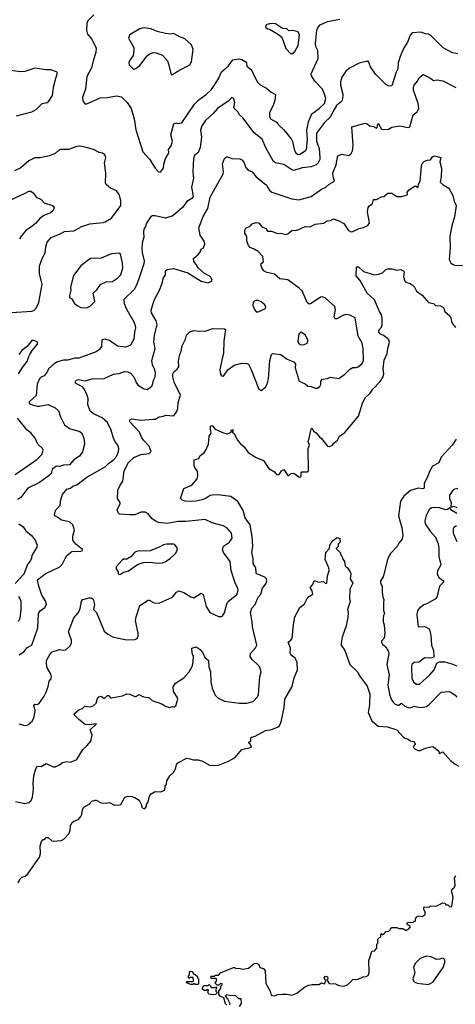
# Model space of a CAD drawing. Extents: x 1933546 to 2138868, y 524910 to 667279.
# Tile 139 of 256: x 2047945 to 2052219, y 553546 to 563197. Entities that reach past the tile are written whole.
import ezdxf

# ---------------------------------------------------------------- set-up
doc = ezdxf.new("R2010")
doc.units = 0

msp = doc.modelspace()

# ---------------------------------------------------------------- linework, layer by layer
at = {"layer": '0CON10XD'}
for points in [[(2048670.8, 563245), (2048613.6, 563186.4), (2048603.2, 563163.2), (2048601.2, 563095), (2048610, 563055), (2048649.7, 563009.7), (2048695, 562920), (2048693.1, 562875), (2048665.7, 562795), (2048650.8, 562725), (2048605, 562640), (2048590, 562515), (2048561.2, 562435), (2048565, 562400), (2048585, 562372.5), (2048605, 562372.5), (2048735, 562432), (2048804.2, 562434.2), (2048895, 562451.9), (2048945, 562442), (2048998.8, 562385), (2049037.6, 562327.6), (2049068.1, 562225), (2049085.8, 562115.8), (2049153, 561903), (2049218.8, 561828.8), (2049275, 561740), (2049306.4, 561706.4), (2049325, 561703.8)], [(2049325, 561703.8), (2049357.4, 561742.6), (2049358.7, 561781.3), (2049374.2, 561835), (2049398.7, 561871.3), (2049407.1, 561895), (2049406, 561925), (2049429.5, 561960.5), (2049445.6, 562005), (2049427.3, 562067.3), (2049458, 562175), (2049477, 562187), (2049495, 562180), (2049535, 562187.5), (2049660.4, 562369.6), (2049704.7, 562415.3), (2049775, 562463.3), (2049828.4, 562511.6), (2049894, 562616), (2049925, 562684.2), (2049995, 562744.3), (2050035, 562802), (2050095, 562814), (2050125, 562805.8), (2050163.3, 562785), (2050171.2, 562775), (2050175, 562740), (2050220.8, 562705), (2050256.5, 562626.5), (2050279.2, 562585), (2050305, 562559.2), (2050366.7, 562525), (2050413.8, 562485), (2050454, 562464), (2050447.5, 562405), (2050435.8, 562365), (2050395.7, 562285), (2050395, 562247.5), (2050406.7, 562225), (2050465, 562193.3), (2050484.2, 562165), (2050535, 562116), (2050608.3, 562028.3), (2050622.4, 562002.4), (2050640, 561915), (2050655, 561892), (2050675, 561876), (2050695, 561878), (2050745, 561910), (2050757.3, 561925), (2050769.9, 562020.1), (2050761.9, 562115), (2050777.5, 562195), (2050810.8, 562275), (2050882.5, 562325), (2050935, 562375.8), (2050948.1, 562425), (2050935, 562466.7), (2050915.7, 562515), (2050839.2, 562595), (2050808.6, 562645), (2050804.3, 562665), (2050874.2, 562815), (2050869.1, 562895), (2050851.8, 562935), (2050846.5, 562965), (2050860.7, 563095), (2050872.1, 563125), (2050892.9, 563147.1), (2050965, 563180.4), (2051085, 563203.1)], [(2050615, 562863.3), (2050645, 562886.2), (2050676.5, 562945), (2050690, 563045), (2050677.7, 563077.7), (2050625, 563090), (2050585, 563087.5), (2050565, 563107.5), (2050525, 563110), (2050455, 563156.2), (2050405, 563160), (2050362.5, 563145), (2050357.5, 563125), (2050375, 563107.5), (2050395, 563102.5), (2050475, 563057.5), (2050517.5, 563025), (2050556.7, 562915), (2050602.5, 562865), (2050615, 562863.3)], [(2049435, 562657.5), (2049445, 562661.2), (2049505, 562699.2), (2049613.8, 562755), (2049630, 562785), (2049646.2, 562905), (2049630.5, 562950.5), (2049565, 563010), (2049524.1, 563024.1), (2049455, 563060), (2049425, 563055.8), (2049375, 563061.9), (2049295, 563082.5), (2049235, 563107.9), (2049165, 563116.2), (2049122.2, 563107.8), (2049035, 563056.2), (2049021.2, 563045), (2049014, 563015), (2049063.8, 562925), (2049066.2, 562895), (2049057.5, 562845), (2049023.3, 562795), (2049016.7, 562775), (2049020, 562755), (2049055, 562717.5), (2049065, 562713.3), (2049085, 562717.5), (2049125, 562747.5), (2049196.1, 562843.9), (2049215, 562858.8), (2049255, 562873.8), (2049285, 562873.3), (2049345, 562850), (2049393.8, 562795), (2049406, 562765), (2049428.3, 562668.3), (2049435, 562657.5)], [(2052245, 562862.9), (2052191.7, 562871.7), (2052100.8, 562920.8), (2051985, 563036.9), (2051955, 563054.2), (2051925, 563058.1), (2051884.2, 563075.8), (2051795, 563069.2), (2051775, 563043.8), (2051749.1, 562975), (2051710.4, 562915), (2051678.8, 562835), (2051659.4, 562775), (2051655.6, 562715), (2051638.5, 562681.5), (2051595, 562550), (2051565, 562546), (2051535, 562564.2), (2051435, 562664), (2051385.7, 562735), (2051366.2, 562786.2), (2051345, 562787.2), (2051275, 562771.6), (2051187.5, 562725), (2051147.1, 562695), (2051106.6, 562633.4), (2051091.5, 562588.5), (2051093.4, 562556.6), (2051115.8, 562465.8), (2051112.2, 562415), (2051102.1, 562395), (2051054.7, 562355), (2051016.2, 562293.8), (2050994.8, 562245.2), (2050935, 562190.5), (2050856.7, 562083.3), (2050857.1, 562007.1), (2050884.1, 561935), (2050890.9, 561845), (2050889.5, 561825), (2050874.5, 561795), (2050854.3, 561775.7), (2050805, 561754.1), (2050714.8, 561745.2), (2050635, 561719.4), (2050615, 561725.7), (2050535, 561778.9), (2050454.3, 561794.3), (2050435.8, 561805.8), (2050361.5, 561941.5), (2050324.2, 562025), (2050245, 562088.6), (2050135.6, 562235.6), (2050100, 562265), (2050086, 562295), (2050063.3, 562315), (2050047, 562337), (2050055.6, 562385), (2050045, 562420), (2050035, 562432.5), (2050025, 562433.3), (2049990.9, 562399.1), (2049885, 562326.9), (2049843.8, 562276.2), (2049763.3, 562205), (2049731.1, 562155), (2049718.9, 562115), (2049727.3, 562045), (2049715.3, 561944.7), (2049695, 561896.2), (2049659.2, 561865), (2049650.5, 561835), (2049644.4, 561705), (2049651.8, 561645), (2049631.1, 561555), (2049645.6, 561465), (2049634.4, 561445), (2049585, 561414.5), (2049541.1, 561355), (2049446.7, 561273.3), (2049375, 561251.5), (2049275, 561274.2)], [(2047915, 562254.3), (2048065, 562294.4), (2048106, 562315), (2048165, 562374.2), (2048213.2, 562386.8), (2048232.1, 562397.9), (2048267.8, 562455), (2048277.3, 562535), (2048300.9, 562625), (2048315, 562677.5), (2048305.8, 562685.8), (2048250, 562705), (2048205, 562704.3), (2048095, 562723.1), (2047995, 562688.6), (2047955, 562686.9), (2047805, 562705.8)], [(2049675.9, 560795.9), (2049653.6, 560826.4), (2049651.2, 560855), (2049696.7, 560895), (2049713.6, 560916.4), (2049725, 560947.5), (2049749.4, 560960.6), (2049761.4, 560995), (2049754.3, 561025), (2049715.7, 561085), (2049703, 561157), (2049743.8, 561266.2), (2049789.6, 561345), (2049812.7, 561457.3), (2049941.9, 561685), (2049945.5, 561705.5), (2049933.3, 561785), (2049955, 561836.7), (2049975, 561853.3), (2049985, 561853.3), (2050025, 561835.8), (2050105, 561832.5), (2050124.5, 561824.5), (2050145, 561801.2), (2050165, 561748), (2050185, 561721.2), (2050225, 561706), (2050265.4, 561655.4), (2050365.8, 561575), (2050381.1, 561551.1), (2050395.9, 561525.9), (2050417.3, 561507.3), (2050615, 561439.4), (2050685, 561432.2), (2050805.4, 561464.6), (2050905, 561534.2), (2050950, 561555), (2050982.5, 561585), (2051035, 561612.5), (2051019.2, 561655), (2051017.1, 561695), (2051050.5, 561775), (2051067.4, 561862.6), (2051105, 561880), (2051174, 561866), (2051198, 561885), (2051208.7, 561911.3), (2051216.5, 561965), (2051203, 562147), (2051335, 562183.8), (2051355, 562176), (2051375.7, 562155.7), (2051415, 562150), (2051445, 562132), (2051453.6, 562136.4), (2051458.3, 562171.7), (2051461.7, 562178.3), (2051466.1, 562176.1), (2051493.8, 562125), (2051505, 562119.2), (2051565, 562123.8), (2051596.1, 562143.9), (2051675, 562156.2), (2051755, 562140), (2051772.7, 562147.3), (2051804.4, 562265), (2051845.7, 562295), (2051860, 562325), (2051854.4, 562375), (2051808.1, 562505), (2051809.2, 562535), (2051816, 562555), (2051845, 562591.2), (2051862.8, 562627.2), (2051905, 562661.2), (2051968.3, 562628.3), (2052005, 562601.2), (2052042.3, 562607.7), (2052095, 562596), (2052225, 562532)], [(2047863.4, 560326.6), (2048065, 560339.2), (2048085, 560346.2), (2048105, 560368.8), (2048132.5, 560425), (2048164.3, 560605), (2048140.6, 560705), (2048138.3, 560781.7), (2048160.6, 560845), (2048196.2, 560915), (2048200.7, 560969.3), (2048214.4, 561015), (2048255, 561061.4), (2048337, 561093), (2048385, 561120), (2048475, 561128.2), (2048555, 561169.5), (2048634.6, 561195.4), (2048762.6, 561207.4), (2048784.5, 561215.5), (2048845, 561251.2), (2048938.8, 561375), (2048936.2, 561425), (2048921.2, 561485), (2048895, 561520), (2048837.5, 561545), (2048793, 561583), (2048785.9, 561595.9), (2048788.7, 561691.3), (2048775.9, 561795), (2048789.3, 561845), (2048780.9, 561870.9), (2048757.8, 561887.8), (2048725, 561896.5), (2048675, 561920.7), (2048612.2, 561942.2), (2048535, 561957.1), (2048504.6, 561955.4), (2048425, 561925.8), (2048345, 561926), (2048324.4, 561915.6), (2048294.2, 561885.8), (2048237, 561863), (2048145, 561842.5), (2048095, 561844.4), (2048034.3, 561815), (2047955, 561744.2), (2047895, 561716.7)], [(2051374.3, 561225), (2051358, 561315), (2051364, 561355), (2051376.1, 561373.9), (2051405, 561396.7), (2051417, 561433), (2051445.6, 561434.4), (2051495, 561460), (2051517, 561463), (2051557, 561497), (2051597, 561497), (2051643.6, 561463.6), (2051695, 561464), (2051745, 561480), (2051750, 561485), (2051747.5, 561505), (2051765, 561530), (2051820, 561565), (2051827, 561567), (2051855, 561553.3), (2051858.8, 561585), (2051872.5, 561615), (2051887.8, 561765), (2051895, 561786.2), (2051915, 561808.8), (2051945, 561820), (2051976.8, 561823.2), (2051995, 561853.3), (2052015, 561862.5), (2052076, 561845), (2052068.1, 561805), (2052082.3, 561742.3), (2052080.8, 561655), (2052069.2, 561605), (2052099.1, 561579.1), (2052155, 561546.7), (2052195.8, 561475), (2052207.7, 561417.7), (2052228, 561375), (2052210, 561265), (2052183.4, 561176.6), (2052165.7, 561075), (2052167.1, 560965), (2052157.7, 560847.7), (2052174, 560815), (2052195, 560796.2), (2052215, 560790.8), (2052315, 560787.5)], [(2047851.7, 561428.3), (2047998.8, 561495), (2048035, 561515.8), (2048055, 561516.2), (2048078.8, 561495), (2048105.7, 561455.7), (2048155, 561434.2), (2048185, 561402.5), (2048267.5, 561375), (2048283, 561353), (2048273.8, 561325), (2048246.2, 561305), (2048181.7, 561278.3), (2048141.7, 561248.3), (2048099.4, 561200.6), (2048050.7, 561159.3), (2048007.7, 561132.3), (2047958.6, 561075), (2047942.6, 561047.4)], [(2049275, 561274.2), (2049245, 561274.3), (2049232.2, 561267.8), (2049188.2, 561201.8), (2049179.1, 561170.9), (2049162.9, 561145), (2049158.9, 561115), (2049163.1, 561065), (2049146.4, 561005), (2049142.2, 560955), (2049145.6, 560915), (2049166.4, 560833.6), (2049162.2, 560805), (2049116.4, 560665), (2049089.6, 560595), (2049066.5, 560553.5), (2048967.5, 560455), (2048970, 560415), (2048988.5, 560365), (2049064.5, 560235), (2049078.3, 560198.3), (2049080.4, 560175), (2049070.4, 560135), (2049064.6, 560065.4), (2049030.6, 560005), (2048985, 559986.8), (2048905, 559995.6), (2048825, 560052.5), (2048784.3, 560065.7), (2048750.8, 560059.2), (2048746.3, 559993.7), (2048728.6, 559965), (2048695, 559940.5), (2048525, 559878.9), (2048485, 559878.5), (2048415, 559859.4), (2048375, 559860.5), (2048316.2, 559843.8), (2048282.5, 559825), (2048226.9, 559775), (2048214.3, 559745), (2048185, 559705.8), (2048155, 559692.5), (2048139.2, 559675), (2048115.6, 559624.4), (2048105.5, 559514.5), (2048038, 559452), (2048038.3, 559438.3), (2048048.9, 559428.9), (2048115, 559410), (2048135, 559408), (2048225, 559425.7), (2048293.6, 559393.6), (2048325, 559362.5), (2048344.2, 559305), (2048385.7, 559225), (2048435, 559188.9), (2048535, 559160), (2048553, 559143), (2048575.6, 559095.6), (2048580, 559035), (2048560.2, 558959.8), (2048532.2, 558917.8), (2048475.9, 558884.1), (2048435, 558833.6), (2048375, 558828.9), (2048335, 558817.9), (2048305, 558820.3), (2048288.5, 558811.5), (2048262.8, 558787.2), (2048252.2, 558747.8), (2048235, 558728.5), (2048138.4, 558661.6), (2048025, 558604.2), (2047957.1, 558515), (2047925, 558494.4)], [(2047935, 556295.4), (2047995, 556280), (2048025, 556284), (2048069.2, 556325), (2048086.7, 556365), (2048095.9, 556424.1), (2048084.1, 556475.9), (2048094, 556486), (2048116.1, 556483.9), (2048137.5, 556495), (2048186.2, 556565), (2048205.5, 556604.5), (2048225, 556660), (2048235.6, 556714.4), (2048252.5, 556735), (2048257.1, 556755), (2048251.7, 556781.7), (2048215.5, 556845), (2048207.5, 556885), (2048208.9, 556915), (2048241.1, 556975), (2048265, 557000), (2048335, 557023.3), (2048365, 557017.5), (2048398.8, 557021.2), (2048441.2, 557058.8), (2048452, 557085), (2048453.8, 557115), (2048423.6, 557196.4), (2048476.2, 557335), (2048522, 557385), (2048538, 557425), (2048551.7, 557498.3), (2048563.3, 557515), (2048625, 557531.2), (2048645, 557530), (2048665, 557516.7), (2048680, 557465), (2048670, 557415), (2048698.8, 557385), (2048774.5, 557204.5), (2048811.2, 557175), (2048858.7, 557148.7), (2048915, 557135.7), (2048995, 557118), (2049075, 557120), (2049098.3, 557131.7), (2049106.1, 557153.9), (2049106.1, 557183.9), (2049082.5, 557305), (2049088, 557345), (2049123.7, 557456.3), (2049205, 557506.2), (2049215, 557507.5), (2049265, 557481.2), (2049315, 557476.2), (2049445, 557538), (2049485, 557586.2), (2049505, 557600), (2049555, 557580.8), (2049625, 557538.8), (2049655, 557530), (2049725, 557576.7), (2049745, 557562.5), (2049772.9, 557445), (2049810, 557385), (2049895, 557347.5), (2049925, 557346.7), (2049935, 557352.5), (2049955.8, 557384.2), (2049977.6, 557472.4), (2049990, 557495), (2050075, 557562), (2050087.8, 557605), (2050086.7, 557625), (2050058.9, 557675), (2050019.2, 557799.2), (2050010.6, 557885), (2049944, 557974), (2049935.5, 558005), (2049945.7, 558035), (2050004.4, 558075.6), (2050028, 558115), (2050022, 558165), (2049978.8, 558215), (2049942.5, 558235), (2049835, 558265.8), (2049765, 558298.1), (2049575, 558278.9), (2049495, 558279.6), (2049395, 558259.5), (2049308.3, 558268.3), (2049285, 558276.7), (2049244.2, 558305), (2049205, 558354), (2049175, 558370.8), (2049135, 558368.6), (2049075, 558341.9), (2049025, 558344.4), (2048925, 558350), (2048911.7, 558361.7), (2048901.2, 558391.2), (2048931.2, 558455), (2048931.2, 558465), (2048906, 558505), (2048907.5, 558585), (2048931.1, 558635), (2048957.7, 558672.3), (2048970, 558775), (2049012.5, 558855), (2049065, 558904.3), (2049135, 558936.2), (2049215.4, 558944.6), (2049234.2, 558965), (2049216.7, 559015), (2049160.6, 559075), (2049140.8, 559105), (2049120, 559155), (2049026.2, 559255), (2049026.4, 559273.6), (2049045, 559286), (2049135, 559270), (2049255, 559280), (2049275, 559282), (2049315, 559302.5), (2049355, 559309.2), (2049375, 559318.8), (2049456.1, 559313.9), (2049486.2, 559355), (2049496, 559385), (2049499.2, 559445), (2049524.2, 559515), (2049459.1, 559645), (2049446.7, 559695), (2049446.7, 559725), (2049456.3, 559743.7), (2049489.8, 559770.2), (2049505.7, 559795), (2049504.2, 559845), (2049512.9, 559905), (2049532.3, 559957.7), (2049536.7, 559995), (2049571.4, 560065), (2049582, 560105), (2049615, 560136.7), (2049655, 560151.2), (2049705, 560143.3), (2049775, 560148), (2049839.7, 560170.3), (2049955, 560167.5), (2049965, 560160), (2049946.7, 560046.7), (2049946, 559925), (2049930, 559875), (2049910, 559765), (2049913.6, 559723.6), (2049925, 559707.5), (2049945, 559702.5), (2049986.7, 559765), (2050049.7, 559810.3), (2050125, 559831.2), (2050173.6, 559826.4), (2050188.8, 559818.8), (2050214.3, 559775), (2050290.8, 559575), (2050315, 559561.2), (2050356.2, 559593.8), (2050373.3, 559625), (2050384.5, 559675), (2050400, 559855), (2050414.2, 559915), (2050425, 559925.5), (2050506.2, 559915), (2050569.4, 559869.4), (2050635, 559843.8), (2050649.7, 559819.7), (2050649.2, 559785), (2050688, 559655), (2050745, 559626.2), (2050772.5, 559605), (2050805, 559601.2), (2050845, 559584.2), (2050865.7, 559584.3), (2050890, 559600), (2050898.3, 559621.7), (2050898.8, 559655), (2050915, 559672.5), (2050965, 559681.2), (2050995, 559694), (2051075, 559680), (2051135, 559721.9), (2051180.7, 559769.3), (2051215, 559788.8), (2051245, 559787.5), (2051265, 559794.2), (2051305, 559826.2), (2051318.1, 559855), (2051316.5, 559975), (2051304.4, 560025), (2051265.4, 560095), (2051238, 560275), (2051185, 560301.4), (2051145, 560305.7), (2051115, 560297.5), (2051055, 560263.8), (2051040, 560265), (2051031.2, 560285), (2051043.3, 560353.3), (2051036.7, 560385), (2050945, 560466), (2050915, 560478.8), (2050895, 560476.7), (2050805, 560416.2), (2050785, 560410), (2050764.2, 560425), (2050715, 560540), (2050686.7, 560565), (2050575, 560645.8), (2050497.9, 560657.9), (2050445, 560702.2), (2050370.2, 560720.2), (2050341.2, 560735), (2050321.2, 560765), (2050311.2, 560795), (2050314.2, 560805.8), (2050336.7, 560825), (2050330, 560875), (2050283.3, 560925), (2050245, 560948.8), (2050205, 560963.8), (2050188.8, 560985), (2050172.5, 561025), (2050173, 561073), (2050153.6, 561103.6), (2050153.3, 561135), (2050165, 561152.5), (2050206.1, 561173.9), (2050225, 561196.7), (2050265, 561210), (2050286.4, 561206.4), (2050298.8, 561198.8), (2050318.3, 561168.3), (2050359.5, 561149.5), (2050375, 561123.3), (2050415, 561123.3), (2050475, 561101.2), (2050505, 561103.8), (2050555, 561092.5), (2050575, 561099.2), (2050615, 561130), (2050667, 561133), (2050745, 561170), (2050795, 561166.7), (2050845, 561194), (2050925, 561201.2), (2050962.5, 561225), (2050995, 561230), (2051025, 561243.3), (2051077.5, 561225), (2051125, 561198), (2051169.7, 561129.7), (2051195, 561118.6), (2051215, 561119.2), (2051275, 561148.6), (2051319.7, 561160.3), (2051360.6, 561179.4), (2051375.6, 561204.4), (2051374.3, 561225)], [(2048605, 560371.4), (2048635, 560387.5), (2048682, 560435), (2048666.2, 560515), (2048700.3, 560549.7), (2048737.3, 560602.7), (2048792.1, 560627.9), (2048855, 560632), (2048905, 560662.5), (2048935.7, 560695), (2048955.5, 560765), (2048954.4, 560814.4), (2048935, 560900), (2048928, 560908), (2048845, 560902), (2048745, 560860), (2048640, 560855), (2048545, 560783.3), (2048471.7, 560688.3), (2048444.1, 560575.9), (2048445.8, 560545), (2048432.5, 560495), (2048433.8, 560473.8), (2048453, 560463), (2048483.3, 560415), (2048507.5, 560395), (2048545, 560376), (2048605, 560371.4)], [(2047939.7, 556970.3), (2047985, 557002), (2048015, 557040.6), (2048065, 557065.8), (2048121.8, 557235), (2048128.1, 557375), (2048145, 557404), (2048192, 557435), (2048207.1, 557465), (2048201.1, 557495), (2048160.7, 557555), (2048131.2, 557645), (2048119.4, 557705), (2048195.4, 557764.6), (2048337.3, 557832.7), (2048366.1, 557863.9), (2048390, 557915), (2048408, 557945), (2048455, 557984.2), (2048545, 557987.5), (2048560, 557995), (2048560, 558005), (2048495, 558056.7), (2048466.7, 558095), (2048466, 558135), (2048481.2, 558195), (2048466.2, 558245), (2048435, 558273.8), (2048355, 558290), (2048325.5, 558315.5), (2048290, 558335), (2048286.7, 558345), (2048293.3, 558375), (2048304.2, 558395.8), (2048341.2, 558435), (2048349.2, 558495), (2048365, 558543.3), (2048406, 558595), (2048445, 558606), (2048466.5, 558623.5), (2048505, 558638.9), (2048605, 558711.9), (2048785, 558813.1), (2048815, 558847.8), (2048868, 558885), (2048894, 558915), (2048916, 558965), (2048918.8, 558995), (2048908.8, 559025), (2048877.1, 559067.1), (2048862.9, 559105), (2048842.8, 559172.8), (2048806.9, 559246.9), (2048755, 559292.9), (2048675, 559329.4), (2048635, 559360), (2048614.6, 559424.6), (2048615.5, 559485), (2048604.6, 559524.6), (2048582.4, 559572.4), (2048564.7, 559594.7), (2048493.8, 559635), (2048490, 559645), (2048497.5, 559665), (2048525, 559668.6), (2048585, 559656.7), (2048655, 559675.8), (2048775, 559681.4), (2048865, 559722.5), (2048922.3, 559727.7), (2048971.7, 559748.3), (2049005, 559746.2), (2049032.3, 559732.3), (2049065.8, 559695.8), (2049090, 559635), (2049105, 559616.2), (2049155, 559582.9), (2049195, 559572.9), (2049235, 559598.8), (2049246.9, 559613.1), (2049258.6, 559665), (2049272.9, 559695), (2049276.7, 559735), (2049270.6, 559765), (2049246.9, 559815), (2049241.5, 559855), (2049274.4, 559975), (2049261.3, 560038.7), (2049268.5, 560105), (2049294.4, 560205), (2049284.2, 560245), (2049238.1, 560325), (2049235, 560350), (2049265, 560446.7), (2049316, 560545), (2049340.8, 560605), (2049357.1, 560665), (2049374.4, 560695), (2049375.7, 560735), (2049390.9, 560749.1), (2049455, 560757.1), (2049594.3, 560714.3), (2049725, 560633.8), (2049795, 560617.5), (2049827.5, 560635), (2049832.5, 560645), (2049822.5, 560665), (2049802.5, 560685), (2049758.7, 560708.7), (2049696.1, 560766.1), (2049675.9, 560795.9)], [(2051495, 560303.8), (2051475, 560336.2), (2051425, 560450), (2051353.1, 560515), (2051282.2, 560642.2), (2051247.5, 560685), (2051250, 560775), (2051267.5, 560775), (2051317.3, 560727.3), (2051425, 560696.2), (2051465, 560702), (2051503, 560717), (2051535, 560746.2), (2051555, 560753.3), (2051595, 560756.2), (2051645, 560743.3), (2051685, 560747.5), (2051705, 560740), (2051717.5, 560725), (2051710, 560675), (2051723.6, 560633.6), (2051735, 560623.3), (2051775, 560612.5), (2051796.4, 560596.4), (2051817.5, 560575), (2051837.5, 560535), (2051895, 560497.5), (2051956.7, 560425), (2052003.6, 560413.6), (2052025, 560396.7), (2052075, 560393.3), (2052102.5, 560375), (2052116.7, 560335), (2052166.7, 560295), (2052176.2, 560275), (2052184.2, 560224.2), (2052220.3, 560180.3)], [(2050285, 560332.5), (2050356.2, 560365), (2050360, 560385), (2050346.2, 560405), (2050312.7, 560432.7), (2050285, 560443.8), (2050265, 560443.8), (2050245, 560436.7), (2050236.7, 560425), (2050233.8, 560395), (2050248.8, 560355), (2050264.2, 560334.2), (2050285, 560332.5)], [(2047903.9, 555533.9), (2047995, 555512.5), (2048035, 555524.2), (2048057.6, 555542.4), (2048072.2, 555575), (2048079.4, 555655), (2048075.8, 555714.2), (2048084.4, 555785), (2048098.6, 555845), (2048114.3, 555875.7), (2048125, 555881.2), (2048155, 555876.2), (2048205, 555906.2), (2048274.2, 555874.2), (2048295, 555873.8), (2048335, 555893.3), (2048365, 555916.7), (2048406, 555926), (2048445, 555918), (2048505, 555946.7), (2048565.5, 556044.5), (2048605, 556078), (2048644.3, 556125), (2048655.5, 556185), (2048636.2, 556235), (2048700, 556295), (2048625.8, 556285.8), (2048588.3, 556288.3), (2048525, 556336.7), (2048485, 556377.5), (2048480, 556385), (2048483.3, 556396.7), (2048526.4, 556433.6), (2048560, 556445), (2048585, 556467.5), (2048635, 556460), (2048667.3, 556472.7), (2048694.1, 556495.9), (2048708.3, 556541.7), (2048721.7, 556558.3), (2048745, 556566.7), (2048775, 556543.8), (2048805, 556572.5), (2048815, 556572.5), (2048835, 556550), (2048845, 556550), (2048955, 556570), (2048995, 556588), (2049025, 556586), (2049076.1, 556563.9), (2049085.9, 556564.1), (2049115, 556583.3), (2049159.5, 556559.5), (2049211.7, 556551.7), (2049243.3, 556525), (2049345, 556486.2), (2049376.9, 556466.9), (2049415, 556453.8), (2049445, 556463.3), (2049465, 556460), (2049478.3, 556471.7), (2049496, 556535), (2049490, 556555), (2049453.4, 556613.4), (2049451.2, 556658.8), (2049473.3, 556695), (2049555.8, 556744.2), (2049608.8, 556805), (2049639.2, 556865), (2049648, 556905), (2049650, 556955), (2049637.3, 556987.3), (2049632.5, 557035), (2049675, 557050), (2049715, 557023.8), (2049743.8, 556985), (2049762.5, 556945), (2049797.5, 556915), (2049800, 556855), (2049815.8, 556805), (2049821.9, 556705), (2049833.2, 556643.2), (2049864, 556575), (2049890.8, 556545), (2049955, 556517.1), (2050103, 556497), (2050175, 556496.9), (2050235, 556513.1), (2050278.3, 556558.3), (2050286.8, 556583.2), (2050301.9, 556755), (2050314.2, 556805), (2050308, 556835), (2050290, 556865), (2050225, 556926.7), (2050207.3, 556955), (2050210.9, 556985), (2050259.8, 557040.2), (2050271.4, 557065), (2050227.5, 557245), (2050226.6, 557293.4), (2050210.5, 557385), (2050222.6, 557427.4), (2050254.5, 557465.5), (2050284.5, 557535.5), (2050310, 557565), (2050327.1, 557625), (2050361.4, 557668.6), (2050369.2, 557695), (2050365.7, 557715), (2050351.4, 557731.4), (2050272.5, 557765), (2050265.7, 557775.7), (2050262, 557825), (2050235, 557867.5), (2050236.4, 557915), (2050222.5, 557975), (2050231.8, 558035), (2050225, 558130), (2050204.6, 558245), (2050157.5, 558315), (2050136.6, 558385), (2050084.6, 558475), (2050015, 558523.6), (2049885, 558538.2), (2049835, 558537.3), (2049815, 558532.2), (2049775, 558505.6), (2049735, 558488.9), (2049675, 558476.7), (2049625, 558474.4), (2049565, 558477.5), (2049535, 558490), (2049524.1, 558504.1), (2049555, 558602.5), (2049635.5, 558634.5), (2049686.2, 558695), (2049693.3, 558725), (2049690.7, 558770.7), (2049665, 558802.5), (2049656.7, 558825), (2049658.3, 558881.7), (2049703, 558897), (2049716.7, 558925), (2049751.7, 558948.3), (2049769.5, 558970.5), (2049796.2, 559035), (2049803.3, 559115), (2049823.3, 559145), (2049816.2, 559183.8), (2049816.7, 559213.3), (2049835, 559217.5), (2049864.2, 559184.2), (2049945, 559146.2), (2049985, 559136.2), (2050020, 559155), (2050020, 559175), (2050035, 559180), (2050036.4, 559163.6), (2050030, 559155), (2050049.7, 559139.7), (2050078.3, 559078.3), (2050110.9, 559040.9), (2050145, 559014), (2050186.1, 558956.1), (2050264.4, 558904.4), (2050335.5, 558875.5), (2050388.8, 558798.8), (2050445, 558763.8), (2050462.5, 558742.5), (2050475, 558735.8), (2050495, 558742), (2050514.3, 558775.7), (2050535, 558786.7), (2050575, 558730), (2050585, 558730), (2050605, 558747.5), (2050625, 558752.5), (2050645, 558746.7), (2050682.5, 558715), (2050695, 558713.3), (2050705, 558720), (2050706, 558755), (2050713.3, 558765), (2050765, 558764.4), (2050778.6, 558775), (2050776, 558995), (2050786.7, 559025), (2050773.9, 559063.9), (2050785.8, 559095), (2050800.7, 559170.7), (2050805, 559187.5), (2050815, 559192.5), (2050827.5, 559165), (2050855, 559146.2), (2050885, 559107.5), (2050905, 559093.3), (2050965, 559016.7), (2050985, 559013.3), (2051013.6, 559026.4), (2051030.5, 559049.5), (2051062, 559075), (2051082.5, 559115), (2051135, 559152), (2051269.1, 559310.9), (2051313.1, 559446.9), (2051338, 559492), (2051385, 559536), (2051409.4, 559575), (2051480.2, 559649.8), (2051512.5, 559695), (2051519.2, 559725), (2051512, 559775), (2051521.7, 559858.3), (2051551.2, 559925), (2051556.2, 559975), (2051573.3, 560035), (2051567.7, 560057.7), (2051555, 560073.3), (2051515, 560101.2), (2051485, 560113.8), (2051468, 560135), (2051468.8, 560155), (2051495, 560183.3), (2051502, 560205), (2051501.2, 560275), (2051495, 560303.8)], [(2050715, 560010), (2050735, 560014), (2050765, 560027.5), (2050773.3, 560045), (2050771.2, 560055), (2050750, 560105), (2050705, 560133.8), (2050684, 560115), (2050673.3, 560045), (2050680, 560025), (2050694.4, 560014.4), (2050715, 560010)], [(2047933.6, 559725), (2047971.7, 559788.3), (2048018.1, 559845), (2048033.3, 559896.7), (2048047.7, 559922.3), (2048067.5, 559955), (2048120, 560015), (2048118.3, 560038.3), (2048085, 560052.5), (2048065, 560052.5), (2048018.8, 559995), (2047965, 559954), (2047937.5, 559915)], [(2047899.6, 558740.4), (2048113.3, 558885), (2048161.8, 558935), (2048174.4, 558975), (2048170, 558995), (2048124.2, 559035), (2048095.6, 559095), (2048055, 559145.8), (2048017.5, 559175), (2047925, 559290.8)], [(2052228.9, 559085), (2052189.4, 559025), (2052079.7, 558910.3), (2052056.7, 558853.3), (2051995, 558822), (2051966.7, 558766.7), (2051942.5, 558705), (2051913.3, 558655), (2051913.3, 558605), (2051905, 558598.8), (2051855, 558604.4), (2051779.4, 558580.6), (2051714.2, 558525), (2051681.7, 558478.3), (2051660, 558335), (2051694.4, 558215), (2051703.5, 558145), (2051698.8, 558105), (2051663.6, 558065), (2051648.2, 558031.8), (2051584.1, 557965), (2051556.6, 557915), (2051510, 557735), (2051484.4, 557695), (2051484.4, 557675), (2051500.5, 557645), (2051501.9, 557585), (2051509.2, 557535), (2051518.8, 557515), (2051512.9, 557485), (2051512.9, 557405), (2051525.7, 557375.7), (2051514.3, 557355.7), (2051512.7, 557332.7), (2051512, 557295), (2051520.8, 557265), (2051528, 557185), (2051520, 557135), (2051493.3, 557105), (2051493.3, 557095), (2051506.1, 557076.1), (2051538.8, 557048.8), (2051563.1, 557003.1), (2051565.6, 556985), (2051548.5, 556875), (2051569.5, 556775), (2051557.8, 556675), (2051574.5, 556585), (2051590.6, 556535), (2051607.6, 556507.6), (2051627.9, 556487.9), (2051655, 556477.5), (2051665, 556477.5), (2051685, 556495.7), (2051695, 556495.6), (2051725, 556466.5), (2051755, 556454.4), (2051775, 556453.1), (2051815, 556466.7), (2051875, 556454.4), (2051905, 556458.1), (2051935, 556465.7), (2051959.4, 556480.6), (2052081.2, 556605), (2052155, 556613.3), (2052175, 556606.7), (2052216.8, 556576.8), (2052233.8, 556555)], [(2052245, 558601.3), (2052199.8, 558590.2), (2052162.9, 558535), (2052163.1, 558505), (2052177.1, 558462.9), (2052175, 558420), (2052205, 558427.5), (2052235, 558415.8)], [(2052235, 558356), (2052183.8, 558385), (2052165, 558412.5), (2052143.1, 558396.9), (2052126.8, 558393.2), (2052065, 558412.9), (2052013.5, 558416.5), (2051989.3, 558410.7), (2051963.8, 558395), (2051932, 558338), (2051921.1, 558285), (2051924.3, 558255), (2051971.9, 558185), (2052025.3, 558125.3), (2052051.4, 558058.6), (2052057.9, 558015), (2052056.4, 557935), (2052076.9, 557855), (2052044.3, 557795), (2052040, 557765), (2052057.6, 557727.6), (2052104, 557695), (2052102.5, 557685), (2052064, 557645), (2052040.8, 557545), (2052030, 557525), (2051946.7, 557475), (2051910, 557460), (2051865, 557426), (2051848, 557405), (2051840, 557365), (2051854.2, 557244.2), (2051915, 557248.2), (2051933.8, 557243.8), (2051955, 557230.8), (2051964.4, 557215), (2051980, 557165), (2051985.6, 557065.6), (2052004.2, 557015), (2052008.8, 556955), (2052003.8, 556946.2), (2051975, 556939.4), (2051915, 556940.5), (2051865, 556897.8), (2051815, 556896.9), (2051793.9, 556876.1), (2051788.9, 556855), (2051793.4, 556743.4), (2051807.8, 556707.8), (2051835, 556684), (2051866.3, 556683.7), (2051969.4, 556775), (2052012.5, 556825), (2052039.2, 556890.8), (2052065, 556904.2), (2052115, 556902), (2052185, 556884.4), (2052235, 556864.3)], [(2047935.5, 558255), (2047978.9, 558225), (2048005, 558188), (2048059.4, 558139.4), (2048095.6, 558095), (2048115.7, 558045), (2048112.5, 558025), (2048065.5, 557945), (2048059.5, 557919.5), (2048050, 557895), (2048022.9, 557857.1), (2047985, 557761.9), (2047900.6, 557669.4)], [(2052232, 558235), (2052205, 558219.2), (2052196.8, 558203.2), (2052198.9, 558165), (2052233.1, 558083.1)], [(2047931.2, 554735), (2047946.4, 554773.6), (2047965, 554792.5), (2047997.7, 554802.3), (2048025, 554823.3), (2048140.7, 554989.3), (2048150, 555025), (2048145, 555100), (2048159.3, 555140.7), (2048175, 555160), (2048188.3, 555161.7), (2048205, 555180), (2048225, 555180), (2048259.3, 555149.3), (2048274, 555144), (2048352.3, 555152.3), (2048378.8, 555165), (2048427.5, 555215), (2048440.3, 555249.7), (2048444.4, 555295.6), (2048456.2, 555325), (2048475, 555340), (2048522, 555358), (2048546.2, 555385), (2048556, 555405), (2048561.2, 555455), (2048575, 555477.5), (2048625, 555507.5), (2048653.9, 555536.1), (2048685, 555547.5), (2048695, 555547.5), (2048745, 555521.2), (2048795, 555517.5), (2048825, 555522.5), (2048875, 555498.8), (2048925, 555501.2), (2048936.7, 555505), (2048977.5, 555575), (2049005, 555586.2), (2049045, 555583.3), (2049075, 555573.8), (2049117.5, 555545), (2049137, 555507), (2049143.3, 555475), (2049165, 555463.3), (2049175, 555467.5), (2049187.5, 555485), (2049187.5, 555505), (2049205, 555530), (2049220, 555585), (2049235, 555607.5), (2049275, 555630), (2049325, 555627.5), (2049370, 555645), (2049372.5, 555685), (2049386.7, 555705), (2049387.5, 555735), (2049417.5, 555785), (2049458.3, 555821.7), (2049477.5, 555865), (2049482.5, 555895), (2049497, 555913), (2049585, 555956.7), (2049615, 555952.5), (2049650.7, 555940.7), (2049695, 555941.2), (2049738.3, 555928.3), (2049815, 555886.2), (2049895, 555890), (2049992.7, 555927.3), (2050060, 555965), (2050125, 556044), (2050220, 556065), (2050206.1, 556096.1), (2050192.5, 556105), (2050192.5, 556115), (2050212.5, 556127.5), (2050213.6, 556156.4), (2050220, 556165), (2050255, 556173.3), (2050355, 556230), (2050415, 556238.8), (2050475, 556262), (2050493.3, 556275), (2050510, 556315), (2050541.4, 556455), (2050546.2, 556535), (2050617.8, 556662.2), (2050639.4, 556745), (2050670, 556825), (2050668.1, 556898.1), (2050647.6, 556937.6), (2050626, 556955), (2050605, 556970), (2050597.5, 556985), (2050600.8, 557035), (2050580, 557095), (2050605.9, 557114.1), (2050616.7, 557135), (2050630.5, 557269.5), (2050645.8, 557345), (2050694, 557435), (2050739.3, 557470.7), (2050773.3, 557535), (2050822.5, 557565), (2050815, 557600), (2050797.5, 557625), (2050797.5, 557635), (2050820.7, 557659.3), (2050832.5, 557695), (2050845, 557696.7), (2050875, 557683.8), (2050925, 557690), (2050945, 557670), (2050957.5, 557675), (2050963.3, 557745), (2050982.5, 557797.5), (2050978.8, 557825), (2050942.5, 557905), (2050947, 557973), (2050983.8, 558015), (2050988.8, 558045), (2051001.2, 558068.8), (2051025, 558096.7), (2051058.3, 558121.7), (2051085, 558110), (2051090, 558075), (2051070, 558055), (2051068.3, 558031.7), (2051050, 558015), (2051090, 557975), (2051100, 557945), (2051110, 557935), (2051112.5, 557915), (2051131.2, 557885), (2051136.7, 557845), (2051162.7, 557822.7), (2051188.8, 557785), (2051194.2, 557765), (2051185.8, 557715), (2051212.5, 557675), (2051183.6, 557616.4), (2051180, 557525), (2051186.7, 557495), (2051160, 557415), (2051166.7, 557385), (2051163.6, 557336.4), (2051149.2, 557255), (2051109.4, 557145), (2051097.5, 557085), (2051100, 557065), (2051135.7, 557015), (2051185, 556878), (2051260, 556805), (2051281.2, 556761.2), (2051354, 556665), (2051379.1, 556585), (2051378.5, 556485), (2051365.5, 556405), (2051400.8, 556325), (2051463.4, 556273.4), (2051555, 556265.4), (2051645, 556235.7), (2051708.7, 556168.7)], [(2048925, 557757.5), (2048935, 557762.5), (2048960.5, 557779.5), (2049012.5, 557795), (2049102.3, 557857.7), (2049155, 557876), (2049215, 557880), (2049305, 557870), (2049345, 557874), (2049374.3, 557885.7), (2049421.2, 557915), (2049473.8, 557965), (2049491.2, 557995), (2049489.5, 558019.5), (2049470, 558045), (2049452.5, 558055), (2049385, 558056.7), (2049355, 558050), (2049320.7, 558029.3), (2049225, 557990), (2049175.8, 557985.8), (2049125, 557991.2), (2049090, 557985), (2049072.5, 557975), (2049035, 557933.3), (2048995, 557910), (2048965, 557908.8), (2048950, 557900), (2048892.5, 557835), (2048891.2, 557815), (2048910, 557785), (2048910, 557765), (2048925, 557757.5)], [(2047933.7, 557543.7), (2047946.9, 557525), (2047955, 557497.5), (2047957.4, 557412.6), (2047945, 557327.5), (2047928.8, 557295)], [(2051708.7, 556168.7), (2051725, 556153.8), (2051755, 556143.8), (2051777.8, 556127.8), (2051815, 556122.5), (2051826.2, 556095), (2051807.5, 556075), (2051806.7, 556065), (2051825.8, 556045.8), (2051855, 556034.2), (2051875, 556034.2), (2051925, 556056), (2051993, 556073), (2052005, 556070), (2052056.4, 556026.4), (2052060, 556005), (2052065, 556002.5), (2052095, 556020), (2052173.3, 555935), (2052217.9, 555897.9), (2052255, 555880.8)], [(2049978.3, 553538.3), (2049965, 553550), (2049948.3, 553608.3), (2049915, 553623.3), (2049900, 553645), (2049900, 553675), (2049920, 553705), (2049920, 553725), (2049930, 553735), (2049930, 553745), (2049915, 553750), (2049898.3, 553731.7), (2049881.7, 553731.7), (2049860, 553755), (2049868.3, 553761.7), (2049878.3, 553788.3), (2049865, 553800), (2049825, 553800), (2049820, 553815), (2049825, 553820), (2049855, 553820), (2049865, 553830), (2049895, 553830), (2049916.7, 553853.3), (2050044.3, 553905.7), (2050055.8, 553905.8), (2050067, 553897), (2050095, 553900), (2050135, 553890), (2050191.2, 553898.8), (2050245, 553946), (2050268.3, 553948.3), (2050290, 553935), (2050300, 553905), (2050336.1, 553896.1), (2050352.5, 553875), (2050358.3, 553748.3), (2050402.5, 553675), (2050413.6, 553633.6), (2050445, 553627.5), (2050477, 553643), (2050525, 553646), (2050565, 553646), (2050613.6, 553636.4), (2050662.5, 553655), (2050737.7, 553712.3), (2050778.3, 553731.7), (2050815, 553741.2), (2050879.3, 553740.7), (2050907, 553757), (2050935, 553747.5), (2050950, 553775), (2050933.3, 553805), (2050945, 553822.5), (2050966.1, 553816.1), (2050966.7, 553795), (2050960, 553785), (2050981.2, 553751.2), (2051045, 553746.2), (2051075, 553730), (2051125, 553724), (2051162.5, 553735), (2051215, 553787.5), (2051265, 553792.5), (2051313.6, 553816.4), (2051345, 553817.5), (2051363, 553827), (2051373, 553857), (2051371.2, 553975), (2051385, 554010), (2051400, 554065), (2051425, 554070), (2051450, 554095), (2051450, 554135), (2051460, 554145), (2051460, 554185), (2051488.3, 554211.7), (2051491.7, 554238.3), (2051505, 554230), (2051518.3, 554231.7), (2051541.7, 554258.3), (2051568.3, 554261.7), (2051580, 554275), (2051581.7, 554288.3), (2051595, 554300), (2051645, 554300), (2051665, 554290), (2051705, 554290), (2051735, 554270), (2051745, 554280), (2051758.3, 554281.7), (2051780, 554305), (2051768.3, 554318.3), (2051755, 554320), (2051741.7, 554331.7), (2051751.7, 554348.3), (2051805, 554350), (2051815, 554360), (2051828.3, 554361.7), (2051827.5, 554385), (2051842.5, 554405), (2051865, 554412), (2051895, 554406.7), (2051922.5, 554425), (2051921.7, 554451.7), (2051910, 554475), (2051911.7, 554498.3), (2051965, 554500), (2051975, 554510), (2052031.7, 554508.3), (2052095, 554540), (2052118.3, 554538.3), (2052125, 554520), (2052145, 554520), (2052165, 554500), (2052186.4, 554503.6), (2052197.5, 554595), (2052180, 554655), (2052187.5, 554675), (2052210, 554695), (2052217, 554713), (2052210, 554785), (2052223, 554807)], [(2051955, 553741.2), (2052001.2, 553765), (2052100, 553905), (2052116.1, 553956.1), (2052115, 553980), (2052103.6, 553993.6), (2052095, 553997.5), (2052065, 553986.7), (2052035, 553986.2), (2051980.5, 554010.5), (2051934.1, 554015.9), (2051875, 553994), (2051823.8, 553945), (2051810, 553905), (2051822.5, 553855), (2051802.5, 553795), (2051807.5, 553775), (2051821.7, 553761.7), (2051845, 553753.8), (2051955, 553741.2)], [(2049695, 553740), (2049665, 553740), (2049655, 553750), (2049645, 553740), (2049625, 553740), (2049580, 553755), (2049585, 553770), (2049645, 553770), (2049650, 553775), (2049648.3, 553808.3), (2049615, 553810), (2049605, 553800), (2049600, 553805), (2049600, 553825), (2049610, 553835), (2049610, 553865), (2049615, 553870), (2049635, 553867.5), (2049655, 553840), (2049667, 553837), (2049688.3, 553818.3), (2049690, 553805), (2049700, 553795), (2049700, 553745), (2049695, 553740)], [(2049835, 553637.5), (2049800, 553645), (2049790, 553665), (2049798.3, 553688.3), (2049785, 553690), (2049775, 553680), (2049755, 553680), (2049740, 553695), (2049741.7, 553718.3), (2049755, 553730), (2049795, 553730), (2049805, 553740), (2049818.3, 553728.3), (2049825, 553710), (2049855, 553710), (2049868.3, 553718.3), (2049880, 553705), (2049870, 553695), (2049870, 553675), (2049880, 553665), (2049880, 553655), (2049865, 553642.5), (2049835, 553637.5)], [(2050100, 553525), (2050120, 553555), (2050118.3, 553598.3), (2050095, 553600), (2050065, 553630), (2050005, 553632.5), (2049975, 553640), (2049960, 553625), (2049985, 553600), (2050007.5, 553555), (2050005, 553540)]]:
    msp.add_lwpolyline(points, dxfattribs=at)

doc.saveas('drawing.dxf')
